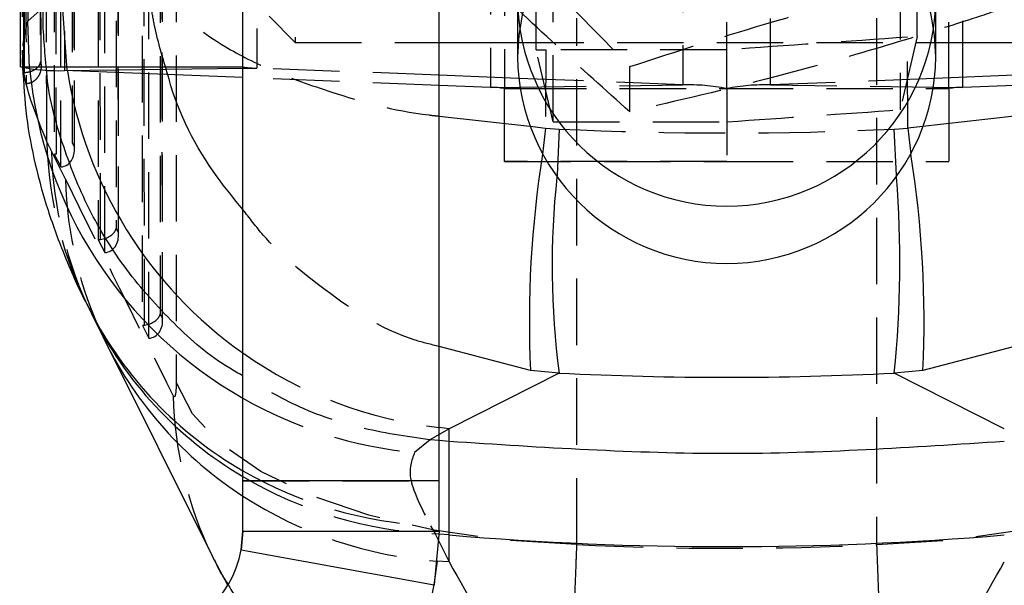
# Model space of a CAD drawing. Extents: x 29 to 385, y 25 to 288.
# Tile 13 of 19: x 345 to 364, y 225 to 236. Entities that reach past the tile are written whole.
import ezdxf

# ---------------------------------------------------------------- set-up
doc = ezdxf.new("R2010")
doc.units = 0
doc.linetypes.add('HIDDEN', pattern=[1.905, 1.27, -0.635])
doc.layers.get('0').update_dxf_attribs({"linetype": 'CONTINUOUS'})

msp = doc.modelspace()

# ---------------------------------------------------------------- linework, layer by layer
at = {"color": 7, "linetype": 'CONTINUOUS'}
for p, q in [((349.2886, 227.2479), (349.2886, 251.3812)), ((353.0386, 227.2479), (353.0386, 251.3812)), ((345.0384, 235.1591), (345.0384, 237.0449)), ((349.2884, 235.1591), (349.2884, 237.0449)), ((354.5384, 236.4503), (354.5384, 235.3536)), ((362.5384, 235.3536), (362.5384, 236.4503)), ((353.0386, 235.625), (354.5384, 235.625)), ((362.5384, 235.625), (364.0381, 235.625)), ((345.0384, 235.1591), (349.2884, 235.1591)), ((349.2886, 234.9533), (345.8757, 235.0879)), ((354.5606, 234.9389), (353.0386, 234.9989)), ((364.0381, 234.9989), (362.5161, 234.9389)), ((354.0204, 234.7666), (353.0386, 234.8054)), ((364.0381, 234.8054), (363.0563, 234.7666)), ((354.2884, 234.6278), (354.2884, 234.7439)), ((362.7884, 234.7439), (362.7884, 234.6278)), ((346.3922, 230.4461), (346.6577, 229.9085)), ((346.6164, 229.9937), (348.6973, 225.8162)), ((355.3345, 229.3098), (353.2306, 228.2476)), ((355.3345, 229.3098), (354.7867, 229.3574)), ((362.29, 229.3574), (361.7422, 229.3098)), ((363.8461, 228.2476), (361.7422, 229.3098)), ((353.2306, 228.0025), (353.2306, 228.2476)), ((353.2306, 228.0025), (353.0386, 228.0193)), ((353.2306, 226.2171), (353.2306, 228.0025)), ((353.0386, 227.2479), (349.2886, 227.2479)), ((349.2886, 226.2908), (349.2886, 227.2479)), ((353.0386, 226.2908), (353.0386, 227.2479)), ((349.2565, 225.9341), (349.2886, 226.2908)), ((349.2886, 226.2908), (349.2565, 225.9341)), ((349.2886, 226.2908), (353.0386, 226.2908)), ((353.0386, 226.2908), (352.9464, 225.2653)), ((353.2306, 225.7019), (353.2306, 226.2171)), ((349.2565, 225.9341), (352.9464, 225.2653)), ((348.9997, 225.2555), (348.6973, 225.8163)), ((352.9464, 225.2653), (353.0097, 225.7156))]:
    msp.add_line(p, q, dxfattribs=at)
at = {"color": 7, "linetype": 'HIDDEN'}
for p, q in [((345.8757, 251.0838), (345.8757, 235.0879)), ((349.5563, 251.1322), (349.5563, 235.1363)), ((354.0204, 250.7625), (354.0204, 234.7666)), ((357.701, 250.8109), (357.701, 234.815)), ((359.3757, 234.815), (359.3757, 250.8109)), ((363.0563, 234.7666), (363.0563, 250.7625)), ((354.2884, 250.7397), (354.2884, 234.7439)), ((362.7884, 234.7439), (362.7884, 250.7397)), ((354.895, 235.4841), (354.895, 249.7705)), ((362.1817, 235.7387), (362.1817, 249.5159)), ((345.0202, 248.8134), (345.0683, 235.3873)), ((345.1008, 235.0459), (345.0656, 248.5276)), ((345.6767, 246.6193), (345.6821, 233.4945)), ((345.7213, 233.498), (345.7159, 246.6168)), ((345.8087, 233.2482), (345.8034, 246.2317)), ((346.0177, 246.2356), (346.0228, 233.7092)), ((346.0657, 233.6258), (346.0606, 246.1042)), ((346.0686, 233.5765), (346.0635, 246.124)), ((346.5187, 244.0423), (346.5237, 231.8577)), ((346.5629, 231.8613), (346.5579, 244.0399)), ((346.6503, 231.6115), (346.6453, 243.6547)), ((346.8596, 243.6586), (346.8644, 232.0725)), ((346.9073, 231.9891), (346.9025, 243.5273)), ((346.9101, 231.9398), (346.9054, 243.547)), ((347.3606, 241.4654), (347.3652, 230.221)), ((347.4044, 230.2245), (347.3998, 241.4629)), ((347.4918, 229.9748), (347.4872, 241.0777)), ((347.7015, 241.0816), (347.7059, 230.4357)), ((347.7488, 230.3523), (347.7444, 240.9503)), ((347.7517, 230.303), (347.7473, 240.9701)), ((350.2884, 239.5396), (350.2884, 235.625)), ((348.0128, 239.1896), (348.0128, 229.1364)), ((345.4308, 235.1827), (345.4242, 237.6598)), ((358.5384, 234.7439), (358.5384, 237.4264)), ((345.1737, 236.3864), (345.1756, 236.0326)), ((345.1756, 236.0326), (345.468, 236.2957)), ((349.7884, 236.125), (350.2884, 235.625)), ((355.6744, 226.0348), (355.6744, 236.088)), ((361.4023, 236.088), (361.4023, 226.0348)), ((345.2104, 235.1259), (345.1756, 236.0326)), ((362.1817, 235.7387), (361.8557, 234.3397)), ((362.0023, 233.9914), (361.9941, 235.7258)), ((350.2884, 235.625), (353.0386, 235.625)), ((354.5384, 235.625), (362.5384, 235.625)), ((354.895, 235.4841), (355.0815, 235.4843)), ((355.2207, 234.1098), (354.895, 235.4841)), ((355.0815, 235.4843), (355.0744, 233.9914)), ((358.5503, 234.1098), (358.539, 235.4861)), ((349.2886, 235.1328), (349.5563, 235.1363)), ((353.0386, 234.9989), (349.5563, 235.1363)), ((356.6854, 234.3015), (356.6854, 235.1646)), ((345.1008, 235.0459), (345.1129, 235.0463)), ((353.0386, 234.8054), (349.2886, 234.9533)), ((357.701, 234.815), (354.5606, 234.9389)), ((354.582, 234.774), (357.701, 234.815)), ((362.5161, 234.9389), (359.3757, 234.815)), ((359.3757, 234.815), (362.4947, 234.774)), ((354.2884, 233.3539), (354.2884, 234.6278)), ((354.5867, 234.7439), (358.5384, 234.7439)), ((358.5384, 234.7439), (358.5384, 233.3539)), ((358.5384, 234.7439), (362.49, 234.7439)), ((362.7884, 234.6278), (362.7884, 233.3539)), ((354.8292, 234.0187), (355.0744, 233.9914)), ((355.2207, 234.1098), (358.5503, 234.1098)), ((362.2316, 234.017), (362.0023, 233.9914)), ((355.0744, 233.9914), (355.0162, 233.4891)), ((355.0744, 233.9914), (355.3345, 233.9711)), ((361.7422, 233.9711), (362.0023, 233.9914)), ((362.0023, 233.9914), (362.0605, 233.4891)), ((346.0228, 233.7092), (346.0657, 233.6258)), ((345.8948, 233.0113), (345.6293, 233.5489)), ((345.6821, 233.4945), (345.8087, 233.2482)), ((358.5384, 233.3539), (354.2884, 233.3539)), ((354.2884, 233.3518), (354.2884, 233.3539)), ((354.2884, 233.3518), (358.5384, 233.3518)), ((358.5384, 233.3539), (362.7884, 233.3539)), ((358.5384, 233.3539), (358.5384, 233.3518)), ((358.5384, 233.3518), (362.7884, 233.3518)), ((362.7884, 233.3539), (362.7884, 233.3518)), ((346.8644, 232.0725), (346.9073, 231.9891)), ((346.5237, 231.8577), (346.6503, 231.6115)), ((347.7059, 230.4357), (347.7488, 230.3523)), ((347.3652, 230.221), (347.4918, 229.9748)), ((346.6577, 229.9085), (346.6168, 229.9928)), ((352.8682, 228.0342), (352.5709, 227.7932)), ((353.0386, 228.1375), (352.8597, 228.035)), ((352.8597, 228.035), (352.8682, 228.0342)), ((353.0386, 228.0193), (352.8682, 228.0342)), ((349.2886, 227.2479), (353.0386, 227.2479)), ((352.8757, 226.3937), (352.9651, 226.2395)), ((353.0383, 226.2333), (352.9651, 226.2395)), ((352.9651, 226.2395), (353.0353, 226.0973))]:
    msp.add_line(p, q, dxfattribs=at)
at = {"color": 8, "linetype": 'CONTINUOUS'}
for p, q in [((345.8757, 235.0879), (349.2886, 235.1328)), ((354.0204, 234.7666), (354.582, 234.774)), ((362.4947, 234.774), (363.0563, 234.7666)), ((354.2884, 234.7439), (354.5867, 234.7439)), ((362.49, 234.7439), (362.7884, 234.7439)), ((353.0386, 234.2186), (354.8292, 234.0187)), ((364.0381, 234.2186), (362.2316, 234.017)), ((354.7867, 229.3574), (353.0386, 229.8178)), ((364.0381, 229.8178), (362.29, 229.3574)), ((353.2306, 228.2476), (353.0386, 228.2672)), ((353.2306, 228.2476), (353.0386, 228.1375)), ((353.2306, 226.2171), (353.0383, 226.2333)), ((353.0353, 226.0973), (353.2306, 225.7019)), ((353.2306, 225.7019), (352.9831, 225.7176))]:
    msp.add_line(p, q, dxfattribs=at)
at = {"color": 7, "linetype": 'HIDDEN', "flags": 128}
for points in [[(345.4302, 235.1934), (345.4287, 235.7401), (345.4239, 237.6576)], [(345.9318, 235.0857), (345.9306, 235.0929), (345.8337, 236.4353)], [(355.3345, 233.9711), (355.2937, 233.0908), (355.2922, 233.0551)], [(361.7845, 233.0551), (361.783, 233.0908), (361.7422, 233.9711)], [(355.6744, 226.0348), (354.2816, 226.1178), (352.9419, 226.306), (351.6955, 226.5938), (350.5797, 226.9725), (349.628, 227.4307), (348.8689, 227.9549), (348.325, 228.5292), (348.0128, 229.1364)], [(361.4023, 226.0348), (362.7951, 226.1178), (364.1348, 226.306), (365.3812, 226.5938), (366.497, 226.9725), (367.4487, 227.4307), (368.2078, 227.9549), (368.7517, 228.5292), (369.0639, 229.1364)]]:
    msp.add_lwpolyline(points, dxfattribs=at)
at = {"color": 7, "linetype": 'HIDDEN'}
for centre, radius, start, end in [((358.5384, 235.3048), 4.0003, 0.69888, 179.30112), ((349.5245, 236.35), 1.2141, 258.78325, 271.50029), ((357.8004, 231.0225), 3.7938, 78.78305, 91.50059), ((359.2763, 231.0225), 3.7938, 88.49941, 101.21695), ((353.0046, 233.9173), 7.4672, 181.46374, 207.2395), ((353.0463, 233.7275), 7.4191, 181.37945, 206.26042), ((353.3131, 233.1901), 7.4205, 181.38075, 205.5232), ((353.9591, 236.3317), 8.1169, 234.87165, 263.48811), ((355.3965, 229.0597), 7.4431, 181.41991, 205.83415), ((353.3334, 235.9228), 8.1652, 240.30552, 264.64174), ((353.2528, 234.3368), 7.952, 240.0983, 267.28221), ((353.3172, 234.1558), 7.9242, 239.44272, 267.45311), ((353.5742, 233.5929), 7.8975, 237.13482, 265.70715)]:
    msp.add_arc(centre, radius, start, end, dxfattribs=at)
at = {"color": 8, "linetype": 'CONTINUOUS'}
for centre, radius, start, end in [((358.5384, 236.5003), 4.0003, 180.71685, 359.28315), ((353.3103, 235.9036), 8.1371, 185.48426, 240.38004), ((353.9711, 236.349), 8.1379, 188.93079, 234.873), ((375.1595, 230.2977), 20.3945, 170.99721, 182.64258), ((341.9172, 230.2977), 20.3945, 357.35742, 9.00279), ((371.0385, 231.3601), 15.8373, 173.85609, 187.43856), ((340.9648, 231.4174), 20.884, 354.20771, 4.49764), ((353.0348, 233.9523), 7.5101, 207.37162, 240.07713), ((353.0757, 233.7585), 7.4592, 206.37399, 239.48876), ((353.3336, 233.2159), 7.4502, 206.35465, 237.11586)]:
    msp.add_arc(centre, radius, start, end, dxfattribs=at)
at = {"color": 7, "linetype": 'CONTINUOUS'}
for centre, radius, start, end in [((358.5384, 235.4037), 4.0003, 180.71684, 359.28316), ((345.7763, 238.8804), 3.7938, 258.78306, 271.50059), ((354.0522, 233.553), 1.2141, 78.78318, 91.50036), ((363.0245, 233.553), 1.2141, 88.49964, 101.21682), ((358.5384, 289.1227), 63.1291, 265.176979, 274.823021), ((347.2886, 226.2908), 2, 270, 349.72663), ((347.2886, 226.2908), 5.75, 270, 349.72663)]:
    msp.add_arc(centre, radius, start, end, dxfattribs=at)
at = {"color": 7, "linetype": 'HIDDEN'}
for centre, major_axis, ratio, start_param, end_param in [((355.1783, 237.2782), (-0.001, 10.1507), 0.0043622, 4.3949462, 5.8467767), ((361.8984, 237.2782), (0.001, 10.1507), 0.0043622, 0.4364086, 1.8644954), ((358.5384, 234.3641), (60.8999, 4.259), 0.0183331, 1.5127389, 1.5695042), ((358.5384, 234.3648), (60.9, 0), 0.0184121, 1.5707863, 1.6275902), ((401.3113, 237.2782), (145.1578, 10.149), 0.001282, 4.4132806, 4.4370244), ((358.5384, 287.8529), (60.9, 0), 0.8859849, 4.6597569, 4.765021), ((347.083, 177.1221), (-3.6524, 58.6955), 0.1234721, 5.9964633, 6.0076692), ((345.6791, 233.7726), (0.3054, 0.0389), 0.9023772, 4.6078744, 4.7358345), ((345.7641, 233.6073), (-0.0854, 0.3527), 0.8286719, 3.0043061, 4.5656801), ((350.4949, 272.0811), (-49.2786, 113.1079), 0.1671291, 1.8498248, 1.8889647), ((346.5627, 232.054), (0.3012, 0.073), 0.6111268, 4.5658615, 5.9992753), ((346.6056, 231.9706), (-0.0854, 0.3527), 0.8286719, 3.0043061, 4.5656801), ((346.5207, 232.1358), (0.3054, 0.0389), 0.9023772, 4.6078744, 4.7358345), ((347.4043, 230.4173), (0.3012, 0.073), 0.6111268, 4.5658615, 5.9992753), ((347.4472, 230.3338), (-0.0854, 0.3527), 0.8286719, 3.0043061, 4.5656801), ((347.3622, 230.4991), (0.3054, 0.0389), 0.9023772, 4.6078744, 4.7358345), ((358.5384, 291.5781), (0, 65.6158), 0.9281296, 3.0945489, 3.1886364)]:
    msp.add_ellipse(centre, major_axis=major_axis, ratio=ratio, start_param=start_param, end_param=end_param, dxfattribs=at)
at = {"color": 7, "linetype": 'CONTINUOUS'}
for centre, major_axis, ratio, start_param, end_param in [((358.5384, 287.8529), (60.9, 0), 0.9626323, 4.6597569, 4.765021), ((358.5384, 272.5739), (-56.0577, 116.3881), 0.2044716, 1.8850008, 1.9241408), ((358.5384, 272.5739), (56.0577, 116.3881), 0.2044716, 4.3590445, 4.3981845)]:
    msp.add_ellipse(centre, major_axis=major_axis, ratio=ratio, start_param=start_param, end_param=end_param, dxfattribs=at)
at = {"color": 7, "linetype": 'HIDDEN'}
for points, knots in [([(345.1129, 235.0463), (345.1069, 237.2929), (345.0948, 241.7888), (345.0846, 246.2847), (345.0794, 248.534)], [0, 0, 0, 0, 0.4997047, 1, 1, 1, 1]), ([(345.1133, 248.3341), (345.1136, 248.1822), (345.1154, 247.3013), (345.1231, 243.5047), (345.1325, 239.157), (345.1413, 235.5383), (345.143, 234.8354)], [0, 0, 0, 0, 0.0337676, 0.1957684, 0.8437716, 1, 1, 1, 1]), ([(345.3834, 248.47), (345.3838, 248.2878), (345.3859, 247.3765), (345.3947, 243.5494), (345.4051, 239.3294), (345.4146, 235.8382), (345.4162, 235.263)], [0, 0, 0, 0, 0.0413972, 0.2069857, 0.8693413, 1, 1, 1, 1]), ([(345.5399, 233.7265), (345.5351, 235.0362), (345.5185, 239.5247), (345.5039, 244.0072), (345.4935, 247.1818)], [0, 0, 0, 0, 0.2917753, 1, 1, 1, 1]), ([(351.3131, 240.3191), (351.7793, 239.9021), (352.722, 239.0591), (354.1187, 237.7416), (355.4538, 236.4276), (356.2724, 235.5882), (356.6854, 235.1646)], [0, 0, 0, 0, 0.2646022, 0.5349423, 0.7653403, 1, 1, 1, 1]), ([(356.6854, 234.3015), (356.2191, 234.7185), (355.2764, 235.5615), (353.8798, 236.8791), (352.5446, 238.1931), (351.7261, 239.0325), (351.3131, 239.456)], [0, 0, 0, 0, 0.2646022, 0.5349422, 0.7653403, 1, 1, 1, 1]), ([(347.8525, 235.0099), (347.7607, 235.3124), (347.6317, 235.7374), (347.5315, 236.3109), (347.4865, 236.6589), (347.4634, 236.9309), (347.4538, 237.0915), (347.4495, 237.1867), (347.4474, 237.2432), (347.4464, 237.2767), (347.4459, 237.2954), (347.4456, 237.3048), (347.4454, 237.3137), (347.4453, 237.3201), (347.4451, 237.3256)], [0, 0, 0, 0, 0.39853203, 0.55997582, 0.73996677, 0.8459023, 0.90859233, 0.9457598, 0.96781087, 0.98089738, 0.98866286, 0.99179311, 0.99289559, 1, 1, 1, 1]), ([(347.4451, 237.3256), (347.4455, 237.3233), (347.4458, 237.3206), (347.4464, 237.317), (347.447, 237.3131), (347.4482, 237.3053), (347.4504, 237.2914), (347.4545, 237.2679), (347.4623, 237.2283), (347.4777, 237.1615), (347.5107, 237.0485), (347.5679, 236.9037), (347.6979, 236.653), (348.0417, 236.1883), (348.7621, 235.6185), (349.8394, 235.0705), (351.1234, 234.6181), (352.2153, 234.3069), (352.9746, 234.2255), (353.0386, 234.2186)], [0, 0, 0, 0, 0.0017963, 0.0020749, 0.0028676, 0.0048315, 0.0081399, 0.013716, 0.0231144, 0.0389654, 0.0657504, 0.1112587, 0.1520953, 0.2625231, 0.4804105, 0.6267079, 0.7729404, 0.9808764, 1, 1, 1, 1]), ([(356.6854, 235.1646), (357.6049, 235.461), (359.1255, 235.9512), (361.331, 236.5547), (362.8143, 236.9165), (363.6673, 237.1082), (363.9107, 237.1628)], [0, 0, 0, 0, 0.3856439, 0.6377492, 0.8966669, 1, 1, 1, 1]), ([(345.5349, 235.1077), (345.5003, 235.4556), (345.461, 235.8512), (345.4673, 236.2479), (345.468, 236.2957)], [0, 0, 0, 0, 0.8794779, 1, 1, 1, 1]), ([(363.9107, 236.2997), (363.6673, 236.2198), (362.8294, 235.9446), (361.347, 235.4858), (359.1409, 234.8682), (357.6049, 234.5137), (356.6854, 234.3015)], [0, 0, 0, 0, 0.1033337, 0.3558137, 0.6143542, 1, 1, 1, 1]), ([(345.5399, 233.7265), (345.35, 234.1983), (344.9674, 235.1492), (345.1059, 235.7367), (345.1756, 236.0326)], [0, 0, 0, 0, 0.4961988, 1, 1, 1, 1]), ([(345.0742, 235.3801), (345.0709, 235.3289), (345.0658, 235.2509), (345.0731, 235.179), (345.0755, 235.1543)], [0, 0, 0, 0, 0.6575753, 1, 1, 1, 1]), ([(345.4162, 235.263), (345.4161, 235.2625), (345.4149, 235.2417), (345.4014, 235.1927), (345.3495, 235.1279), (345.2683, 235.0802), (345.1906, 235.0541), (345.1389, 235.0489), (345.1129, 235.0463)], [0, 0, 0, 0, 0.0057794, 0.2354176, 0.5483292, 0.7482001, 0.8736048, 1, 1, 1, 1]), ([(345.4302, 235.1934), (345.4302, 235.1923), (345.4321, 235.1474), (345.4213, 235.061), (345.37, 234.9569), (345.3, 234.887), (345.2254, 234.8452), (345.17, 234.8386), (345.143, 234.8354)], [0, 0, 0, 0, 0.0065569, 0.2747117, 0.5243484, 0.6932266, 0.8508418, 1, 1, 1, 1]), ([(345.4162, 235.263), (345.4176, 235.2557), (345.422, 235.2325), (345.4268, 235.2092), (345.4302, 235.1934)], [0, 0, 0, 0, 0.3170705, 1, 1, 1, 1]), ([(345.143, 234.8354), (345.1332, 234.8787), (345.1172, 234.9488), (345.1054, 235.019), (345.1008, 235.0459)], [0, 0, 0, 0, 0.6168946, 1, 1, 1, 1]), ([(353.0386, 229.8178), (352.8845, 229.8548), (352.0378, 230.0581), (350.898, 230.8385), (349.8259, 231.7234), (349.4144, 232.269), (349.2886, 232.4359)], [0, 0, 0, 0, 0.0995323, 0.5468356, 0.8614068, 1, 1, 1, 1]), ([(348.0128, 229.1364), (348.0128, 229.1294), (348.0127, 229.0726), (348.009, 228.9771), (347.998, 228.8963), (347.9825, 228.854), (347.9683, 228.853), (347.9581, 228.8711), (347.9557, 228.8753)], [0, 0, 0, 0, 0.0335185, 0.2737572, 0.5139569, 0.6736972, 0.9246483, 1, 1, 1, 1]), ([(352.8597, 228.035), (352.4085, 228.0996), (351.5061, 228.2288), (350.2951, 228.6519), (349.5965, 229.0731), (349.2886, 229.2587)], [0, 0, 0, 0, 0.3586901, 0.7173803, 1, 1, 1, 1]), ([(352.5709, 227.7932), (352.5123, 227.6414), (352.3939, 227.3346), (352.714, 226.7095), (352.8757, 226.3937)], [0, 0, 0, 0, 0.4949642, 1, 1, 1, 1]), ([(355.5598, 221.2482), (355.5594, 221.2465), (355.5497, 221.2052), (355.541, 221.3755), (355.5391, 221.8084), (355.5542, 222.554), (355.5786, 223.4189), (355.614, 224.468), (355.648, 225.3739), (355.6697, 225.9168), (355.6744, 226.0348)], [0, 0, 0, 0, 0.00681233, 0.16175765, 0.35927172, 0.50887026, 0.65846788, 0.80840432, 0.9583399, 1, 1, 1, 1]), ([(361.4023, 226.0348), (361.4201, 225.5798), (361.4541, 224.7142), (361.492, 223.6109), (361.5204, 222.6482), (361.5359, 221.9096), (361.5369, 221.4419), (361.53, 221.2366), (361.5188, 221.2619), (361.5159, 221.2685)], [0, 0, 0, 0, 0.1634171, 0.3109285, 0.4625816, 0.6405613, 0.7904746, 0.9447418, 1, 1, 1, 1]), ([(348.9968, 225.2832), (349.1066, 225.094), (349.3814, 224.6209), (349.9502, 223.9224), (350.6804, 223.1863), (351.2562, 222.777), (351.5456, 222.5713)], [0, 0, 0, 0, 0.1746558, 0.4367175, 0.7169313, 1, 1, 1, 1])]:
    msp.add_open_spline(points, degree=3, knots=knots, dxfattribs=at)
at = {"color": 7, "linetype": 'CONTINUOUS'}
for points, knots in [([(345.0755, 235.1543), (345.0947, 234.8351), (345.134, 234.1805), (345.3132, 233.2685), (345.5617, 232.3739), (345.898, 231.487), (346.171, 230.8637), (346.3493, 230.5428), (346.3715, 230.503)], [0, 0, 0, 0, 0.1655314, 0.3393935, 0.5251217, 0.7300751, 0.9665059, 1, 1, 1, 1]), ([(349.2886, 229.2587), (349.2037, 229.305), (348.7185, 229.5696), (347.9509, 230.2421), (347.0375, 231.2614), (346.31, 232.4323), (345.8113, 233.7071), (345.5658, 234.6162), (345.536, 235.0895), (345.5349, 235.1077)], [0, 0, 0, 0, 0.0403784, 0.2307726, 0.4211704, 0.6115684, 0.8019732, 0.9923777, 1, 1, 1, 1]), ([(346.3584, 230.5135), (346.361, 230.5084), (346.3715, 230.4879), (346.3833, 230.464), (346.3922, 230.4461)], [0, 0, 0, 0, 0.2500333, 1, 1, 1, 1]), ([(363.8461, 228.0025), (362.0836, 227.887), (358.5452, 227.6551), (355.0066, 227.8864), (353.2306, 228.0025)], [0, 0, 0, 0, 0.4980936, 1, 1, 1, 1]), ([(348.7452, 225.7402), (348.7699, 225.6824), (348.8384, 225.522), (348.935, 225.3763), (348.9968, 225.2832)], [0, 0, 0, 0, 0.3609867, 1, 1, 1, 1])]:
    msp.add_open_spline(points, degree=3, knots=knots, dxfattribs=at)
at = {"color": 8, "linetype": 'CONTINUOUS'}
msp.add_open_spline([(349.2886, 232.4359), (349.1191, 232.6409), (348.4984, 233.3915), (348.0453, 234.2939), (347.8603, 234.9808), (347.8525, 235.0099)], degree=3, knots=[0, 0, 0, 0, 0.2645801, 0.9687946, 1, 1, 1, 1], dxfattribs=at)

doc.saveas('drawing.dxf')
